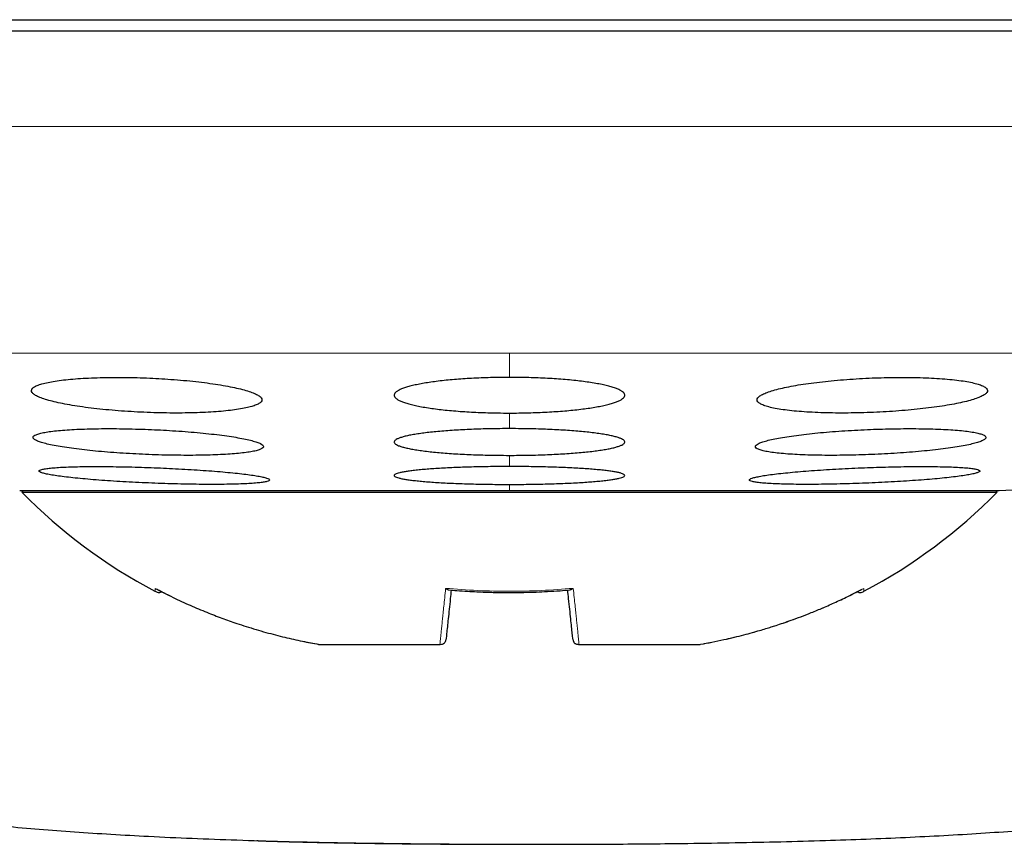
# Model space of a CAD drawing. Header units: millimetres. Extents: x 8 to 761, y 12 to 733.
# Tile 35 of 99: x 435.7 to 444.24, y 326.43 to 333.58. Entities that reach past the tile are written whole.
import ezdxf

# ---------------------------------------------------------------- set-up
doc = ezdxf.new("R2010")
doc.units = ezdxf.units.MM

msp = doc.modelspace()

# ---------------------------------------------------------------- linework, layer by layer
at = {"color": 7, "linetype": 'Continuous', "lineweight": 30}
for p, q in [((455.9487, 333.48), (423.9487, 333.48)), ((435.8672, 329.6643), (435.867, 329.6645)), ((435.6987, 329.4936), (439.9487, 329.4936)), ((435.7288, 329.4936), (435.7174, 329.48)), ((435.7174, 329.48), (444.18, 329.48)), ((439.9487, 329.4936), (444.1987, 329.4936)), ((444.18, 329.48), (444.1686, 329.4936)), ((438.164, 328.185), (438.2916, 328.1607)), ((438.2928, 328.16), (438.2917, 328.1613)), ((438.2925, 328.16), (438.2937, 328.16)), ((438.2937, 328.16), (439.3454, 328.16)), ((439.3454, 328.16), (439.3486, 328.16)), ((440.5488, 328.16), (440.552, 328.16)), ((440.552, 328.16), (441.6037, 328.16)), ((441.6037, 328.16), (441.6049, 328.16))]:
    msp.add_line(p, q, dxfattribs=at)
at = {"color": 252, "linetype": 'Continuous', "lineweight": 0}
for p, q in [((423.9487, 332.6539), (455.9487, 332.6539)), ((425.5877, 330.6868), (439.9487, 330.6868)), ((439.9487, 330.6868), (454.3097, 330.6868)), ((439.9487, 330.6868), (439.9487, 330.4765)), ((439.9487, 330.1671), (439.9487, 330.0319)), ((439.9487, 329.7999), (439.9487, 329.7032)), ((439.9487, 329.5478), (439.9487, 329.4936))]:
    msp.add_line(p, q, dxfattribs=at)
at = {"color": 7, "linetype": 'Continuous', "lineweight": 30}
for centre, radius, start, end in [((439.9487, 408.9439), 79.5639, 273.061979, 273.721163), ((439.0679, 332.7785), 4.7017, 224.55155, 242.16297), ((440.8295, 332.7785), 4.7017, 297.83717, 315.44845)]:
    msp.add_arc(centre, radius, start, end, dxfattribs=at)
for points, knots in [([(424.6836, 333.58), (424.7329, 333.58), (424.8315, 333.58), (424.9966, 333.58), (425.1741, 333.58), (425.3652, 333.58), (425.5696, 333.58), (425.7828, 333.58), (426.0037, 333.58), (426.2312, 333.58), (426.4697, 333.58), (426.7191, 333.58), (426.9845, 333.58), (427.2663, 333.58), (427.5649, 333.58), (427.8743, 333.58), (428.1947, 333.58), (428.526, 333.58), (428.8612, 333.58), (429.1991, 333.58), (429.5386, 333.58), (429.8863, 333.58), (430.2423, 333.58), (430.6137, 333.58), (431.0005, 333.58), (431.4027, 333.58), (431.8122, 333.58), (432.2291, 333.58), (432.6534, 333.58), (433.0761, 333.58), (433.4963, 333.58), (433.913, 333.58), (434.3344, 333.58), (434.7605, 333.58), (435.1998, 333.58), (435.652, 333.58), (436.1165, 333.58), (436.5841, 333.58), (437.0548, 333.58), (437.5285, 333.58), (437.9955, 333.58), (438.4549, 333.58), (438.906, 333.58), (439.3579, 333.58), (439.8105, 333.58), (440.1124, 333.58), (440.2635, 333.58)], [0, 0, 0, 0, 0.023363, 0.046689, 0.069999, 0.093313, 0.116654, 0.140027, 0.162034, 0.184017, 0.205994, 0.227982, 0.25, 0.273367, 0.296695, 0.320005, 0.343318, 0.366655, 0.390027, 0.412034, 0.434017, 0.455994, 0.477982, 0.5, 0.523367, 0.546695, 0.570005, 0.593318, 0.616655, 0.640027, 0.662034, 0.684017, 0.705994, 0.727982, 0.75, 0.773367, 0.796695, 0.820005, 0.843318, 0.866655, 0.890024, 0.912028, 0.93401, 0.955988, 0.977978, 1, 1, 1, 1]), ([(440.2635, 333.58), (440.4237, 333.58), (440.7438, 333.58), (441.2231, 333.58), (441.7008, 333.58), (442.1771, 333.58), (442.6518, 333.58), (443.1152, 333.58), (443.5668, 333.58), (444.0062, 333.58), (444.4422, 333.58), (444.8748, 333.58), (445.3125, 333.58), (445.7543, 333.58), (446.1992, 333.58), (446.6381, 333.58), (447.0711, 333.58), (447.498, 333.58), (447.9103, 333.58), (448.3077, 333.58), (448.6903, 333.58), (449.0657, 333.58), (449.434, 333.58), (449.8023, 333.58), (450.1696, 333.58), (450.5345, 333.58), (450.8896, 333.58), (451.2349, 333.58), (451.5703, 333.58), (451.8892, 333.58), (452.1918, 333.58), (452.4783, 333.58), (452.7547, 333.58), (453.021, 333.58), (453.2821, 333.58), (453.5371, 333.58), (453.7847, 333.58), (454.0196, 333.58), (454.2418, 333.58), (454.4513, 333.58), (454.6441, 333.58), (454.8208, 333.58), (454.9819, 333.58), (455.1308, 333.58), (455.2684, 333.58), (455.3498, 333.58), (455.3905, 333.58)], [0, 0, 0, 0, 0.023363, 0.046689, 0.069999, 0.093313, 0.116654, 0.140027, 0.162034, 0.184017, 0.205994, 0.227982, 0.25, 0.273367, 0.296695, 0.320005, 0.343318, 0.366655, 0.390027, 0.412034, 0.434017, 0.455994, 0.477982, 0.5, 0.523367, 0.546695, 0.570005, 0.593318, 0.616655, 0.640027, 0.662034, 0.684017, 0.705994, 0.727982, 0.75, 0.773367, 0.796695, 0.820005, 0.843318, 0.866655, 0.890024, 0.912028, 0.93401, 0.955988, 0.977978, 1, 1, 1, 1]), ([(436.8005, 330.4712), (436.7635, 330.4726), (436.6893, 330.4752), (436.5795, 330.4767), (436.4724, 330.4765), (436.3694, 330.4742), (436.2717, 330.4702), (436.1805, 330.4643), (436.0972, 330.4566), (436.0225, 330.4473), (435.9571, 330.4364), (435.9024, 330.4241), (435.8585, 330.4105), (435.8262, 330.3958), (435.8062, 330.38), (435.7986, 330.3636), (435.8034, 330.3465), (435.8213, 330.3291), (435.8516, 330.3115), (435.894, 330.2941), (435.9485, 330.277), (436.014, 330.2604), (436.0895, 330.2446), (436.1745, 330.2299), (436.2675, 330.2163), (436.3671, 330.2041), (436.4722, 330.1934), (436.5813, 330.1844), (436.6928, 330.1772), (436.8054, 330.1719), (436.9175, 330.1684), (437.028, 330.1669), (437.1352, 330.1673), (437.2381, 330.1696), (437.3355, 330.1738), (437.4261, 330.1798), (437.5089, 330.1875), (437.5832, 330.1969), (437.6476, 330.2079), (437.7018, 330.2202), (437.745, 330.2339), (437.7764, 330.2487), (437.7957, 330.2644), (437.8026, 330.2809), (437.7967, 330.298), (437.7781, 330.3154), (437.7471, 330.3329), (437.7036, 330.3504), (437.6485, 330.3675), (437.5825, 330.384), (437.5061, 330.3998), (437.4206, 330.4145), (437.3273, 330.4281), (437.2271, 330.4402), (437.1217, 330.4508), (437.0144, 330.4595), (436.9069, 330.4665), (436.836, 330.4697), (436.8005, 330.4712)], [0, 0, 0, 0, 0.017577, 0.035211, 0.052788, 0.070365, 0.087998, 0.105575, 0.123173, 0.140828, 0.158427, 0.176171, 0.19397, 0.211715, 0.229663, 0.247667, 0.265616, 0.283741, 0.301922, 0.320047, 0.338241, 0.356494, 0.374688, 0.392813, 0.410997, 0.42912, 0.447066, 0.46507, 0.483015, 0.500754, 0.51855, 0.536289, 0.553885, 0.571538, 0.589134, 0.606712, 0.624345, 0.641924, 0.659613, 0.677357, 0.695047, 0.712929, 0.730867, 0.74875, 0.766826, 0.784959, 0.803035, 0.821222, 0.839467, 0.857654, 0.875816, 0.894036, 0.912198, 0.930208, 0.948277, 0.966287, 0.983144, 1, 1, 1, 1]), ([(439.9487, 330.4765), (439.9213, 330.4764), (439.8664, 330.4762), (439.7839, 330.4746), (439.7015, 330.4719), (439.6212, 330.4682), (439.5437, 330.4634), (439.4693, 330.4578), (439.3974, 330.4511), (439.3295, 330.4435), (439.2663, 330.4351), (439.2079, 330.4259), (439.154, 330.4159), (439.1058, 330.4053), (439.0636, 330.3941), (439.0276, 330.3824), (438.9977, 330.3701), (438.9747, 330.3575), (438.9587, 330.3447), (438.9496, 330.3317), (438.9477, 330.3185), (438.9531, 330.3053), (438.9657, 330.2923), (438.9853, 330.2795), (439.0122, 330.2669), (439.0459, 330.2547), (439.086, 330.2431), (439.1322, 330.2321), (439.185, 330.2216), (439.2432, 330.2118), (439.306, 330.203), (439.373, 330.195), (439.4451, 330.1879), (439.5205, 330.1818), (439.5982, 330.1767), (439.6779, 330.1727), (439.7606, 330.1697), (439.8512, 330.1676), (439.9143, 330.1673), (439.9487, 330.1671)], [0, 0, 0, 0, 0.0259835, 0.0521485, 0.078885, 0.1058186, 0.131802, 0.1579648, 0.184691, 0.2116108, 0.2377353, 0.2640384, 0.2909013, 0.3179561, 0.3443735, 0.3709715, 0.398136, 0.4254952, 0.4521881, 0.4790645, 0.5065192, 0.5341735, 0.5610034, 0.5880198, 0.6156261, 0.643437, 0.6702013, 0.6971536, 0.7247022, 0.7524583, 0.7789819, 0.8056928, 0.832998, 0.86051, 0.8867275, 0.9131297, 0.9401165, 0.9673063, 1, 1, 1, 1]), ([(439.9487, 330.1671), (439.9761, 330.1672), (440.031, 330.1674), (440.1135, 330.169), (440.1959, 330.1717), (440.2762, 330.1754), (440.354, 330.1802), (440.4284, 330.1858), (440.5003, 330.1925), (440.568, 330.2001), (440.6314, 330.2085), (440.6898, 330.2176), (440.7436, 330.2276), (440.7917, 330.2381), (440.834, 330.2494), (440.8699, 330.261), (440.8998, 330.2733), (440.9227, 330.2858), (440.9388, 330.2987), (440.9478, 330.3116), (440.9497, 330.3249), (440.9443, 330.338), (440.9317, 330.351), (440.9121, 330.3638), (440.8852, 330.3765), (440.8515, 330.3887), (440.8114, 330.4003), (440.7652, 330.4114), (440.7124, 330.4219), (440.6542, 330.4317), (440.5912, 330.4405), (440.5241, 330.4485), (440.452, 330.4557), (440.3768, 330.4618), (440.2988, 330.4669), (440.2191, 330.4709), (440.1365, 330.4739), (440.0462, 330.4761), (439.9831, 330.4764), (439.9487, 330.4765)], [0, 0, 0, 0, 0.025985, 0.052152, 0.07889, 0.105825, 0.13181, 0.158256, 0.184702, 0.211623, 0.237748, 0.264331, 0.290914, 0.31797, 0.344385, 0.371265, 0.398144, 0.425501, 0.452192, 0.479066, 0.506519, 0.534171, 0.561, 0.588016, 0.615622, 0.643432, 0.670198, 0.697152, 0.724702, 0.75246, 0.778986, 0.805997, 0.833007, 0.860521, 0.88674, 0.913435, 0.94013, 0.96732, 1, 1, 1, 1]), ([(443.0969, 330.4712), (443.0596, 330.4696), (442.9849, 330.4662), (442.8744, 330.4588), (442.7667, 330.4499), (442.6634, 330.4394), (442.5656, 330.4274), (442.4742, 330.4141), (442.3906, 330.3996), (442.3156, 330.3842), (442.2501, 330.3679), (442.1954, 330.3509), (442.1518, 330.3336), (442.1201, 330.316), (442.1012, 330.2986), (442.0949, 330.2813), (442.1014, 330.2646), (442.1211, 330.2486), (442.1533, 330.2335), (442.1976, 330.2196), (442.2537, 330.2071), (442.3205, 330.196), (442.397, 330.1866), (442.4824, 330.1789), (442.5752, 330.1731), (442.6743, 330.1691), (442.7786, 330.1671), (442.8864, 330.167), (442.9967, 330.1688), (443.108, 330.1725), (443.219, 330.1781), (443.3285, 330.1854), (443.435, 330.1944), (443.5375, 330.2049), (443.6347, 330.2169), (443.7254, 330.2303), (443.8084, 330.2448), (443.8829, 330.2603), (443.9475, 330.2766), (444.0016, 330.2935), (444.0446, 330.3109), (444.0752, 330.3284), (444.0935, 330.3459), (444.0991, 330.3631), (444.0914, 330.3798), (444.071, 330.3958), (444.0381, 330.4109), (443.9928, 330.4247), (443.9361, 330.4372), (443.8688, 330.4482), (443.7915, 330.4575), (443.7056, 330.4651), (443.6124, 330.4709), (443.5128, 330.4747), (443.4083, 330.4766), (443.3032, 330.4766), (443.1989, 330.4749), (443.1309, 330.4725), (443.0969, 330.4712)], [0, 0, 0, 0, 0.017727, 0.035512, 0.05324, 0.070961, 0.088737, 0.106459, 0.124319, 0.142235, 0.160097, 0.178156, 0.196273, 0.214333, 0.232514, 0.250754, 0.268935, 0.287106, 0.305335, 0.323505, 0.341535, 0.359623, 0.377651, 0.395474, 0.413355, 0.431177, 0.44882, 0.46652, 0.484163, 0.501732, 0.519356, 0.536926, 0.554554, 0.572238, 0.589868, 0.607664, 0.625515, 0.643312, 0.661312, 0.67937, 0.697371, 0.715526, 0.733739, 0.751894, 0.770084, 0.788332, 0.806521, 0.824607, 0.842752, 0.860837, 0.878727, 0.896675, 0.914564, 0.932255, 0.950002, 0.967693, 0.983846, 1, 1, 1, 1]), ([(436.8145, 330.0249), (436.7773, 330.0262), (436.7028, 330.0289), (436.5925, 330.0312), (436.4848, 330.0321), (436.3814, 330.0315), (436.2833, 330.0295), (436.1918, 330.0261), (436.1083, 330.0213), (436.0335, 330.0152), (435.9683, 330.0079), (435.9139, 329.9994), (435.8705, 329.9899), (435.8387, 329.9794), (435.8195, 329.9681), (435.8125, 329.9562), (435.8181, 329.9437), (435.8365, 329.9308), (435.8673, 329.9178), (435.91, 329.9047), (435.9646, 329.8917), (436.0301, 329.879), (436.1054, 329.8668), (436.1901, 329.8552), (436.2827, 329.8444), (436.382, 329.8345), (436.4868, 329.8257), (436.5957, 329.818), (436.7072, 329.8116), (436.8198, 329.8065), (436.9322, 329.8028), (437.043, 329.8005), (437.1507, 329.7997), (437.254, 329.8004), (437.3519, 329.8024), (437.4427, 329.8059), (437.5258, 329.8108), (437.6001, 329.8169), (437.6644, 329.8243), (437.7183, 329.8329), (437.761, 329.8424), (437.7918, 329.853), (437.8104, 329.8643), (437.8167, 329.8763), (437.81, 329.8888), (437.7909, 329.9016), (437.7595, 329.9147), (437.7157, 329.9278), (437.6605, 329.9408), (437.5945, 329.9535), (437.5183, 329.9656), (437.4332, 329.9772), (437.3402, 329.988), (437.2404, 329.9978), (437.1353, 330.0066), (437.0282, 330.0141), (436.9209, 330.0203), (436.85, 330.0233), (436.8145, 330.0249)], [0, 0, 0, 0, 0.017711, 0.035478, 0.053189, 0.0709, 0.088668, 0.10638, 0.124089, 0.141855, 0.159564, 0.177341, 0.195174, 0.212952, 0.230841, 0.248786, 0.266676, 0.284673, 0.302727, 0.320724, 0.338778, 0.35689, 0.374944, 0.392978, 0.41107, 0.429103, 0.447049, 0.465052, 0.482997, 0.500824, 0.518709, 0.536537, 0.554271, 0.572061, 0.589795, 0.607498, 0.625258, 0.642962, 0.660711, 0.678517, 0.696267, 0.714119, 0.732027, 0.749879, 0.767845, 0.785868, 0.803834, 0.821878, 0.839979, 0.858023, 0.876072, 0.894179, 0.912227, 0.930206, 0.948243, 0.966222, 0.983111, 1, 1, 1, 1]), ([(439.9487, 330.0319), (439.9212, 330.0318), (439.8661, 330.0316), (439.7832, 330.0304), (439.7006, 330.0284), (439.6199, 330.0255), (439.5422, 330.022), (439.4674, 330.0177), (439.3952, 330.0126), (439.3271, 330.0069), (439.2638, 330.0005), (439.2054, 329.9936), (439.1515, 329.9861), (439.1034, 329.978), (439.0615, 329.9696), (439.0258, 329.9608), (438.9962, 329.9516), (438.9736, 329.9421), (438.958, 329.9325), (438.9493, 329.9228), (438.9478, 329.9129), (438.9535, 329.9031), (438.9664, 329.8934), (438.9862, 329.8839), (439.0131, 329.8745), (439.0469, 329.8654), (439.087, 329.8567), (439.133, 329.8485), (439.1855, 329.8407), (439.2435, 329.8335), (439.306, 329.8269), (439.3728, 329.8209), (439.4446, 329.8156), (439.5198, 329.811), (439.5974, 329.8072), (439.6771, 329.8042), (439.7597, 329.8019), (439.8506, 329.8003), (439.914, 329.8001), (439.9487, 329.7999)], [0, 0, 0, 0, 0.0261517, 0.0524855, 0.0793935, 0.1064996, 0.1326512, 0.1589838, 0.1858859, 0.2129841, 0.2392165, 0.2656293, 0.2926095, 0.319785, 0.3461836, 0.3727639, 0.3999155, 0.4272639, 0.4538177, 0.4805549, 0.50787, 0.5353847, 0.5620144, 0.588829, 0.6162283, 0.6438299, 0.6704216, 0.6971991, 0.7245647, 0.7521343, 0.7785906, 0.8052323, 0.8324609, 0.8598931, 0.8861772, 0.9126452, 0.9396948, 0.9669458, 1, 1, 1, 1]), ([(439.9487, 329.7999), (439.9762, 329.8), (440.0313, 329.8002), (440.1142, 329.8014), (440.1968, 329.8034), (440.2775, 329.8062), (440.3555, 329.8098), (440.4302, 329.8141), (440.5024, 329.8192), (440.5703, 329.8249), (440.6338, 329.8312), (440.6923, 329.8381), (440.7461, 329.8456), (440.794, 329.8536), (440.8361, 329.8621), (440.8718, 329.8709), (440.9013, 329.8801), (440.9238, 329.8895), (440.9394, 329.8991), (440.9481, 329.9088), (440.9496, 329.9187), (440.9439, 329.9285), (440.931, 329.9382), (440.9113, 329.9478), (440.8843, 329.9572), (440.8505, 329.9663), (440.8104, 329.9749), (440.7644, 329.9832), (440.7119, 329.991), (440.6539, 329.9983), (440.5912, 330.0049), (440.5243, 330.0109), (440.4525, 330.0162), (440.3776, 330.0208), (440.2997, 330.0246), (440.22, 330.0276), (440.1374, 330.0299), (440.0468, 330.0315), (439.9834, 330.0317), (439.9487, 330.0319)], [0, 0, 0, 0, 0.026152, 0.052487, 0.079396, 0.106502, 0.132655, 0.159273, 0.185891, 0.21299, 0.239222, 0.265918, 0.292615, 0.319791, 0.346189, 0.373054, 0.399919, 0.427266, 0.453819, 0.480556, 0.50787, 0.535383, 0.562013, 0.588827, 0.616226, 0.643828, 0.67042, 0.697199, 0.724565, 0.752135, 0.778593, 0.805529, 0.832465, 0.859898, 0.886182, 0.912941, 0.9397, 0.966952, 1, 1, 1, 1]), ([(443.0829, 330.0249), (443.0455, 330.0232), (442.9705, 330.02), (442.8597, 330.0134), (442.7517, 330.0058), (442.648, 329.997), (442.5499, 329.9872), (442.4582, 329.9764), (442.3745, 329.9649), (442.2995, 329.9528), (442.2342, 329.9402), (442.1798, 329.9273), (442.1367, 329.9142), (442.1054, 329.9011), (442.0868, 329.8882), (442.0809, 329.8756), (442.0876, 329.8636), (442.1074, 329.8522), (442.1395, 329.8416), (442.1836, 329.832), (442.2394, 329.8235), (442.3057, 329.8161), (442.3817, 329.8101), (442.4667, 329.8054), (442.5592, 329.802), (442.6582, 329.8001), (442.7624, 329.7997), (442.8704, 329.8008), (442.9809, 329.8032), (443.0927, 329.8071), (443.2043, 329.8123), (443.3144, 329.8188), (443.4215, 329.8265), (443.5246, 329.8354), (443.6223, 329.8452), (443.7132, 329.856), (443.7964, 329.8675), (443.8709, 329.8796), (443.9353, 329.8922), (443.9891, 329.9052), (444.0316, 329.9183), (444.0619, 329.9313), (444.0797, 329.9443), (444.085, 329.9568), (444.0772, 329.9688), (444.0567, 329.9802), (444.0239, 329.9907), (443.9788, 330.0003), (443.9225, 330.0088), (443.8556, 330.0161), (443.7787, 330.022), (443.6933, 330.0267), (443.6004, 330.0299), (443.501, 330.0317), (443.3966, 330.032), (443.2911, 330.0309), (443.1861, 330.0286), (443.1173, 330.0261), (443.0829, 330.0249)], [0, 0, 0, 0, 0.01782, 0.035697, 0.053518, 0.071334, 0.089206, 0.107023, 0.124922, 0.142878, 0.160778, 0.178783, 0.196845, 0.21485, 0.232906, 0.251019, 0.269075, 0.287103, 0.305189, 0.323217, 0.341152, 0.359145, 0.37708, 0.394897, 0.412772, 0.43059, 0.448317, 0.466102, 0.48383, 0.501535, 0.519295, 0.537, 0.554757, 0.572571, 0.590328, 0.60819, 0.626109, 0.643972, 0.661947, 0.679979, 0.697955, 0.716002, 0.734107, 0.752155, 0.7702, 0.788304, 0.806349, 0.824319, 0.842346, 0.860316, 0.87817, 0.896081, 0.913935, 0.931685, 0.949491, 0.967241, 0.98362, 1, 1, 1, 1]), ([(441.4382, 326.4325), (441.4576, 326.4327), (441.6136, 326.4343), (441.9021, 326.4392), (442.2998, 326.4475), (442.6788, 326.4581), (443.0393, 326.4706), (443.3821, 326.485), (443.7145, 326.5017), (444.0367, 326.5208), (444.3601, 326.5432), (444.6841, 326.5694), (445.0077, 326.6), (445.3188, 326.6341), (445.6176, 326.6718), (445.9039, 326.7134), (446.1781, 326.7589), (446.44, 326.8084), (446.6828, 326.8607), (446.9071, 326.9154), (447.1139, 326.9718), (447.3109, 327.0322), (447.4981, 327.0964), (447.6756, 327.1648), (447.8434, 327.2373), (448.0015, 327.3145), (448.1497, 327.3967), (448.2879, 327.4843), (448.4161, 327.5777), (448.5339, 327.6773), (448.6413, 327.7828), (448.7383, 327.8936), (448.8248, 328.0094), (448.8966, 328.1231), (448.9555, 328.2332), (449.0031, 328.3388), (449.0433, 328.4465), (449.0759, 328.556), (449.1009, 328.6672), (449.1183, 328.7796), (449.128, 328.893), (449.13, 329.0072), (449.1242, 329.1218), (449.1105, 329.2365), (449.089, 329.3511), (449.0575, 329.473), (449.0143, 329.6018), (448.9561, 329.7359), (448.9095, 329.8301), (448.8797, 329.8777), (448.8763, 329.8831)], [0, 0, 0, 0, 0.005988, 0.048056, 0.088909, 0.128557, 0.164843, 0.200073, 0.234255, 0.267398, 0.29951, 0.334146, 0.367525, 0.399664, 0.43058, 0.460292, 0.488821, 0.516191, 0.542427, 0.565319, 0.587323, 0.608467, 0.628779, 0.648296, 0.667054, 0.685095, 0.702471, 0.719243, 0.73549, 0.751297, 0.766728, 0.781828, 0.796643, 0.811215, 0.823206, 0.835083, 0.846872, 0.858595, 0.870278, 0.881945, 0.89362, 0.905328, 0.917094, 0.928942, 0.940898, 0.952987, 0.967707, 0.982704, 0.998025, 1, 1, 1, 1]), ([(431.4879, 329.8329), (431.4703, 329.8004), (431.4297, 329.7249), (431.3781, 329.6016), (431.3344, 329.473), (431.303, 329.3511), (431.2815, 329.2365), (431.2678, 329.1218), (431.262, 329.0072), (431.264, 328.893), (431.2737, 328.7796), (431.2911, 328.6672), (431.3161, 328.556), (431.3487, 328.4465), (431.3889, 328.3388), (431.4365, 328.2332), (431.4953, 328.1231), (431.5672, 328.0094), (431.6537, 327.8936), (431.7507, 327.7828), (431.8581, 327.6773), (431.9759, 327.5777), (432.1041, 327.4843), (432.2423, 327.3967), (432.3905, 327.3145), (432.5486, 327.2373), (432.7164, 327.1648), (432.8939, 327.0964), (433.0811, 327.0322), (433.2781, 326.9718), (433.4849, 326.9154), (433.705, 326.8618), (433.9389, 326.8112), (434.187, 326.7638), (434.4461, 326.72), (434.7162, 326.6799), (434.9974, 326.6432), (435.284, 326.6106), (435.5755, 326.5815), (435.8716, 326.5558), (436.1778, 326.5327), (436.4942, 326.5122), (436.8341, 326.4934), (437.1984, 326.4766), (437.588, 326.462), (437.9905, 326.4501), (438.4061, 326.4408), (438.7226, 326.4351), (438.9005, 326.4332), (438.9355, 326.4328)], [0, 0, 0, 0, 0.011491, 0.026605, 0.041441, 0.053625, 0.065675, 0.077615, 0.089473, 0.101273, 0.113039, 0.124798, 0.136572, 0.148388, 0.160268, 0.172239, 0.184323, 0.19901, 0.213941, 0.229159, 0.244711, 0.260642, 0.277016, 0.29392, 0.311431, 0.329613, 0.348518, 0.368188, 0.38866, 0.409969, 0.432146, 0.455217, 0.480318, 0.50645, 0.533634, 0.561892, 0.591243, 0.621702, 0.65145, 0.682209, 0.713991, 0.746806, 0.780662, 0.819691, 0.860041, 0.901723, 0.944748, 0.989126, 1, 1, 1, 1]), ([(436.8668, 329.6927), (436.8295, 329.6941), (436.7547, 329.6969), (436.644, 329.6998), (436.5359, 329.702), (436.4322, 329.7031), (436.3338, 329.7033), (436.2421, 329.7025), (436.1584, 329.7007), (436.0836, 329.6979), (436.0185, 329.6943), (435.9643, 329.6898), (435.9213, 329.6845), (435.8899, 329.6784), (435.8712, 329.6717), (435.8648, 329.6644), (435.8709, 329.6566), (435.8899, 329.6484), (435.921, 329.6399), (435.9641, 329.6312), (436.0188, 329.6224), (436.0842, 329.6137), (436.1595, 329.6051), (436.244, 329.5968), (436.3364, 329.5888), (436.4354, 329.5813), (436.54, 329.5744), (436.6487, 329.5681), (436.7601, 329.5625), (436.8728, 329.5578), (436.9853, 329.5539), (437.0963, 329.5509), (437.2042, 329.5489), (437.3079, 329.5478), (437.406, 329.5477), (437.4971, 329.5485), (437.5803, 329.5504), (437.6546, 329.5532), (437.7188, 329.5569), (437.7725, 329.5614), (437.8149, 329.5668), (437.8451, 329.5729), (437.8632, 329.5796), (437.8689, 329.5869), (437.8617, 329.5948), (437.8421, 329.603), (437.8103, 329.6115), (437.7663, 329.6202), (437.7109, 329.629), (437.645, 329.6377), (437.5689, 329.6463), (437.4839, 329.6546), (437.3912, 329.6625), (437.2916, 329.67), (437.1868, 329.6769), (437.08, 329.683), (436.9729, 329.6884), (436.9022, 329.6913), (436.8668, 329.6927)], [0, 0, 0, 0, 0.017812, 0.035681, 0.053494, 0.071307, 0.089177, 0.10699, 0.124789, 0.142645, 0.160445, 0.178258, 0.196129, 0.213942, 0.231799, 0.249712, 0.267569, 0.285478, 0.303444, 0.321353, 0.339302, 0.357308, 0.375256, 0.393214, 0.411229, 0.429187, 0.447119, 0.465108, 0.48304, 0.500923, 0.518864, 0.536746, 0.554579, 0.572468, 0.590301, 0.608103, 0.625962, 0.643765, 0.66157, 0.679433, 0.697239, 0.715079, 0.732977, 0.750818, 0.768711, 0.786661, 0.804554, 0.822493, 0.840489, 0.858427, 0.876386, 0.894402, 0.912361, 0.930304, 0.948305, 0.966249, 0.983124, 1, 1, 1, 1]), ([(439.9487, 329.7032), (439.9211, 329.7031), (439.8659, 329.703), (439.7828, 329.7022), (439.6999, 329.7008), (439.619, 329.6989), (439.541, 329.6965), (439.4661, 329.6936), (439.3937, 329.6902), (439.3254, 329.6863), (439.2621, 329.6821), (439.2036, 329.6774), (439.1497, 329.6723), (439.1017, 329.6669), (439.0599, 329.6612), (439.0245, 329.6553), (438.9951, 329.6491), (438.9728, 329.6428), (438.9575, 329.6364), (438.9491, 329.6299), (438.9479, 329.6233), (438.9539, 329.6167), (438.9669, 329.6102), (438.9868, 329.6038), (439.0138, 329.5976), (439.0477, 329.5915), (439.0876, 329.5857), (439.1336, 329.5803), (439.1859, 329.575), (439.2437, 329.5702), (439.306, 329.5658), (439.3727, 329.5618), (439.4443, 329.5582), (439.5193, 329.5552), (439.5968, 329.5526), (439.6765, 329.5506), (439.7592, 329.5491), (439.8502, 329.548), (439.9138, 329.5478), (439.9487, 329.5478)], [0, 0, 0, 0, 0.026272, 0.052727, 0.079757, 0.106987, 0.133259, 0.159713, 0.186741, 0.213967, 0.240276, 0.266767, 0.29383, 0.321091, 0.347475, 0.374042, 0.401183, 0.428522, 0.454976, 0.481613, 0.508828, 0.536242, 0.56273, 0.589401, 0.616653, 0.644106, 0.670576, 0.697231, 0.724467, 0.751906, 0.778315, 0.804908, 0.832083, 0.85946, 0.885792, 0.912307, 0.939402, 0.966697, 1, 1, 1, 1]), ([(439.9487, 329.5478), (439.9763, 329.5478), (440.0316, 329.5479), (440.1146, 329.5487), (440.1975, 329.5501), (440.2784, 329.552), (440.3567, 329.5544), (440.4316, 329.5573), (440.504, 329.5607), (440.572, 329.5646), (440.6356, 329.5688), (440.694, 329.5735), (440.7479, 329.5786), (440.7957, 329.584), (440.8376, 329.5896), (440.8731, 329.5955), (440.9023, 329.6017), (440.9246, 329.6081), (440.9399, 329.6145), (440.9483, 329.621), (440.9495, 329.6276), (440.9435, 329.6342), (440.9305, 329.6406), (440.9106, 329.647), (440.8836, 329.6533), (440.8497, 329.6593), (440.8098, 329.6651), (440.7638, 329.6706), (440.7115, 329.6758), (440.6537, 329.6807), (440.5911, 329.6851), (440.5245, 329.6891), (440.4528, 329.6927), (440.3781, 329.6957), (440.3003, 329.6983), (440.2206, 329.7003), (440.1379, 329.7019), (440.0472, 329.7029), (439.9836, 329.7031), (439.9487, 329.7032)], [0, 0, 0, 0, 0.026272, 0.052727, 0.079758, 0.106988, 0.13326, 0.160001, 0.186743, 0.213969, 0.240278, 0.267055, 0.293832, 0.321093, 0.347477, 0.37433, 0.401184, 0.428523, 0.454976, 0.481613, 0.508828, 0.536242, 0.562729, 0.589401, 0.616653, 0.644106, 0.670576, 0.697231, 0.724468, 0.751906, 0.778316, 0.8052, 0.832085, 0.859461, 0.885793, 0.912598, 0.939403, 0.966698, 1, 1, 1, 1]), ([(443.0306, 329.6927), (442.9931, 329.6912), (442.9181, 329.6881), (442.807, 329.6825), (442.6988, 329.6762), (442.5949, 329.6692), (442.4965, 329.6617), (442.4046, 329.6538), (442.3209, 329.6454), (442.2459, 329.6369), (442.1807, 329.6281), (442.1265, 329.6194), (442.0837, 329.6107), (442.0527, 329.6022), (442.0344, 329.594), (442.0286, 329.5861), (442.0354, 329.5788), (442.0552, 329.5721), (442.0872, 329.5661), (442.131, 329.5608), (442.1864, 329.5563), (442.2524, 329.5527), (442.3281, 329.5501), (442.4128, 329.5484), (442.5051, 329.5476), (442.6039, 329.5479), (442.7081, 329.5491), (442.8163, 329.5513), (442.9271, 329.5544), (443.0393, 329.5584), (443.1513, 329.5632), (443.2618, 329.5688), (443.3695, 329.5751), (443.4729, 329.5821), (443.571, 329.5896), (443.6621, 329.5976), (443.7454, 329.6059), (443.8198, 329.6145), (443.8841, 329.6233), (443.9377, 329.632), (443.98, 329.6407), (444.0099, 329.6492), (444.0276, 329.6574), (444.0327, 329.6652), (444.0248, 329.6725), (444.0043, 329.6792), (443.9717, 329.6852), (443.9269, 329.6904), (443.8708, 329.6948), (443.8043, 329.6984), (443.7278, 329.701), (443.6427, 329.7026), (443.55, 329.7033), (443.4507, 329.703), (443.3463, 329.7017), (443.2404, 329.6995), (443.1347, 329.6966), (443.0653, 329.694), (443.0306, 329.6927)], [0, 0, 0, 0, 0.017879, 0.035815, 0.053693, 0.07157, 0.089504, 0.107381, 0.125296, 0.143267, 0.161182, 0.179134, 0.197143, 0.215094, 0.233051, 0.251064, 0.269021, 0.286948, 0.304933, 0.322859, 0.340736, 0.35867, 0.376547, 0.394375, 0.412259, 0.430086, 0.447887, 0.465745, 0.483546, 0.501354, 0.519219, 0.537028, 0.554874, 0.572778, 0.590625, 0.608524, 0.626479, 0.644378, 0.662321, 0.680321, 0.698264, 0.716223, 0.734239, 0.752198, 0.770137, 0.788134, 0.806074, 0.823967, 0.841919, 0.859812, 0.877653, 0.895552, 0.913393, 0.931199, 0.949061, 0.966867, 0.983433, 1, 1, 1, 1]), ([(436.8724, 328.6209), (436.8811, 328.6167), (436.8933, 328.6109), (436.9103, 328.6094), (436.9213, 328.6115), (436.9268, 328.6158), (436.9296, 328.6179)], [0, 0, 0, 0, 0.467267, 0.658672, 0.831938, 1, 1, 1, 1]), ([(436.8749, 328.646), (436.9262, 328.6196), (437.0262, 328.568), (437.1759, 328.4992), (437.2963, 328.4483), (437.3881, 328.4121), (437.4527, 328.3877), (437.5173, 328.3643), (437.5872, 328.3401), (437.6934, 328.3054), (437.8319, 328.2641), (437.995, 328.2218), (438.1477, 328.1873), (438.2464, 328.1688), (438.2938, 328.16)], [0, 0, 0, 0, 0.114929, 0.224339, 0.328229, 0.375292, 0.421128, 0.465737, 0.512226, 0.568444, 0.688201, 0.800045, 0.903974, 1, 1, 1, 1]), ([(436.8905, 328.638), (436.9163, 328.6245), (436.9583, 328.6025), (437.001, 328.5819), (437.0174, 328.5739)], [0, 0, 0, 0, 0.61456, 1, 1, 1, 1]), ([(439.3949, 328.646), (439.4017, 328.6409), (439.4111, 328.6338), (439.4208, 328.6336), (439.4235, 328.6335)], [0, 0, 0, 0, 0.7256842, 1, 1, 1, 1]), ([(439.4432, 328.6308), (439.4406, 328.6056), (439.4343, 328.5454), (439.4255, 328.4625), (439.4169, 328.3806), (439.4096, 328.3105), (439.4033, 328.2505), (439.4001, 328.22), (439.3985, 328.2048)], [0, 0, 0, 0, 0.125099, 0.2991556, 0.4732349, 0.6477781, 0.8232228, 1, 1, 1, 1]), ([(439.4234, 328.6325), (439.4459, 328.6306), (439.4993, 328.626), (439.58, 328.6207), (439.6621, 328.6163), (439.7294, 328.6136), (439.7832, 328.612), (439.8249, 328.611), (439.8618, 328.6104), (439.9027, 328.61), (439.9536, 328.6097), (440.0189, 328.6101), (440.0955, 328.6114), (440.1833, 328.614), (440.2823, 328.6186), (440.3804, 328.6246), (440.4455, 328.6301), (440.474, 328.6326)], [0, 0, 0, 0, 0.064387, 0.152736, 0.230853, 0.298689, 0.344756, 0.384449, 0.417762, 0.449864, 0.501087, 0.563132, 0.635934, 0.719456, 0.813666, 0.918542, 1, 1, 1, 1]), ([(440.4989, 328.2048), (440.4973, 328.22), (440.4941, 328.2505), (440.4878, 328.3105), (440.4805, 328.3806), (440.4719, 328.4625), (440.4631, 328.5454), (440.4568, 328.6057), (440.4542, 328.6309)], [0, 0, 0, 0, 0.176752, 0.352173, 0.526691, 0.700746, 0.874778, 1, 1, 1, 1]), ([(440.5025, 328.646), (440.4957, 328.6409), (440.4864, 328.6338), (440.4766, 328.6336), (440.4739, 328.6335)], [0, 0, 0, 0, 0.724465, 1, 1, 1, 1]), ([(441.6058, 328.1607), (441.6392, 328.1668), (441.7067, 328.1791), (441.8047, 328.1999), (441.897, 328.2212), (441.9799, 328.2419), (442.053, 328.2616), (442.1166, 328.2796), (442.1708, 328.2957), (442.2186, 328.3105), (442.2684, 328.3264), (442.3268, 328.3458), (442.3979, 328.3706), (442.4795, 328.4005), (442.5713, 328.4363), (442.6731, 328.4784), (442.7843, 328.5279), (442.884, 328.5747), (442.9457, 328.6067), (442.968, 328.6182)], [0, 0, 0, 0, 0.070541, 0.142617, 0.208271, 0.267484, 0.320235, 0.365735, 0.404961, 0.437892, 0.469755, 0.513695, 0.565887, 0.626178, 0.694523, 0.770894, 0.855277, 0.947683, 1, 1, 1, 1]), ([(441.6059, 328.1607), (441.6393, 328.1668), (441.7067, 328.1791), (441.8047, 328.1999), (441.897, 328.2212), (441.9798, 328.242), (442.053, 328.2616), (442.1166, 328.2796), (442.1708, 328.2958), (442.2186, 328.3105), (442.2684, 328.3264), (442.3268, 328.3459), (442.3978, 328.3706), (442.4794, 328.4006), (442.5713, 328.4363), (442.6731, 328.4785), (442.7843, 328.5278), (442.8968, 328.581), (442.9713, 328.6197), (443.0064, 328.6379)], [0, 0, 0, 0, 0.068479, 0.13846, 0.202203, 0.259691, 0.310906, 0.355081, 0.393166, 0.42514, 0.456082, 0.498754, 0.549442, 0.607993, 0.674364, 0.748526, 0.830466, 0.920195, 1, 1, 1, 1]), ([(442.968, 328.6182), (442.9692, 328.617), (442.9729, 328.6132), (442.982, 328.6099), (442.9945, 328.6095), (443.0094, 328.6133), (443.0194, 328.6181), (443.025, 328.6209)], [0, 0, 0, 0, 0.084647, 0.257465, 0.45388, 0.695804, 1, 1, 1, 1]), ([(439.3487, 328.16), (439.3554, 328.1604), (439.365, 328.161), (439.3766, 328.1658), (439.3837, 328.1708), (439.3894, 328.1772), (439.3957, 328.1883), (439.3973, 328.198), (439.3985, 328.2048)], [0, 0, 0, 0, 0.265216, 0.381301, 0.492334, 0.604217, 0.722945, 1, 1, 1, 1]), ([(440.4989, 328.2048), (440.5001, 328.198), (440.5017, 328.1883), (440.508, 328.1772), (440.5137, 328.1708), (440.5208, 328.1658), (440.5324, 328.161), (440.542, 328.1604), (440.5487, 328.16)], [0, 0, 0, 0, 0.277055, 0.395783, 0.507666, 0.618699, 0.734784, 1, 1, 1, 1]), ([(437.7559, 326.4572), (437.7587, 326.4571), (437.7643, 326.4569), (437.7734, 326.4565), (437.7828, 326.456), (437.7927, 326.4556), (437.8031, 326.4551), (437.8141, 326.4547), (437.8256, 326.4542), (437.8377, 326.4538), (437.8505, 326.4534), (437.8626, 326.453), (437.8736, 326.4527), (437.8827, 326.4524), (437.892, 326.4521), (437.9017, 326.4519), (437.9118, 326.4516), (437.9276, 326.4511), (437.9518, 326.4504), (437.9862, 326.4495), (438.0287, 326.4483), (438.0795, 326.447), (438.142, 326.4454), (438.217, 326.4437), (438.3054, 326.4417), (438.4045, 326.4397), (438.5144, 326.4376), (438.6349, 326.4356), (438.7662, 326.4336), (438.9082, 326.4318), (439.0608, 326.4301), (439.2241, 326.4287), (439.398, 326.4274), (439.5824, 326.4265), (439.7551, 326.4259), (439.8662, 326.4257), (439.9124, 326.4256)], [0, 0, 0, 0, 0.043096, 0.083502, 0.121109, 0.15582, 0.187554, 0.216241, 0.241827, 0.264271, 0.283551, 0.299667, 0.30815, 0.315436, 0.321567, 0.32662, 0.330737, 0.334199, 0.34208, 0.352403, 0.365404, 0.381203, 0.399864, 0.424745, 0.453452, 0.486006, 0.52242, 0.562699, 0.606844, 0.65485, 0.706707, 0.762402, 0.821915, 0.885226, 0.952305, 1, 1, 1, 1]), ([(438.9355, 326.4326), (439.0171, 326.4317), (439.1805, 326.4298), (439.4266, 326.4278), (439.6749, 326.4263), (439.9253, 326.4254), (440.1989, 326.4251), (440.4955, 326.4255), (440.8148, 326.4268), (441.1354, 326.429), (441.3493, 326.4314), (441.4565, 326.4326)], [0, 0, 0, 0, 0.097914, 0.195923, 0.294253, 0.393185, 0.492834, 0.61841, 0.744983, 0.872295, 1, 1, 1, 1])]:
    msp.add_open_spline(points, degree=3, knots=knots, dxfattribs=at)
at = {"color": 252, "linetype": 'Continuous', "lineweight": 0}
for points, knots in [([(436.8724, 328.6209), (436.8724, 328.6209), (436.8722, 328.6188), (436.873, 328.6253), (436.8743, 328.6391), (436.8749, 328.646)], [0, 0, 0, 0, 0.001958, 0.500396, 1, 1, 1, 1]), ([(439.3454, 328.16), (439.3462, 328.1684), (439.3478, 328.1858), (439.3509, 328.2181), (439.3541, 328.2497), (439.357, 328.2784), (439.3594, 328.3016), (439.362, 328.3263), (439.3645, 328.3507), (439.3679, 328.3842), (439.3725, 328.4295), (439.379, 328.4925), (439.3864, 328.5642), (439.3921, 328.6183), (439.3949, 328.646)], [0, 0, 0, 0, 0.091055, 0.189247, 0.29459, 0.346734, 0.400466, 0.455785, 0.509566, 0.553479, 0.655927, 0.764497, 0.879189, 1, 1, 1, 1]), ([(439.3949, 328.646), (439.4874, 328.6388), (439.672, 328.6244), (439.9494, 328.6191), (440.2264, 328.6244), (440.4104, 328.6388), (440.5025, 328.646)], [0, 0, 0, 0, 0.250751, 0.500963, 0.75019, 1, 1, 1, 1]), ([(440.5025, 328.646), (440.5052, 328.6196), (440.5106, 328.568), (440.5177, 328.4992), (440.523, 328.4483), (440.5267, 328.4121), (440.5292, 328.3877), (440.5315, 328.3643), (440.534, 328.3401), (440.5376, 328.3054), (440.5419, 328.2641), (440.5461, 328.2218), (440.5494, 328.1873), (440.5512, 328.1688), (440.552, 328.16)], [0, 0, 0, 0, 0.114929, 0.224339, 0.328229, 0.375292, 0.421128, 0.465737, 0.512226, 0.568444, 0.688201, 0.800045, 0.903974, 1, 1, 1, 1]), ([(441.6037, 328.16), (441.6487, 328.1684), (441.7421, 328.1858), (441.8865, 328.2181), (442.0109, 328.2497), (442.113, 328.2784), (442.1905, 328.3016), (442.2684, 328.3263), (442.3412, 328.3507), (442.4359, 328.3842), (442.5556, 328.4295), (442.7065, 328.4925), (442.8636, 328.5642), (442.9686, 328.6183), (443.0225, 328.646)], [0, 0, 0, 0, 0.091055, 0.189247, 0.29459, 0.346734, 0.400466, 0.455785, 0.509566, 0.553479, 0.655927, 0.764497, 0.879189, 1, 1, 1, 1]), ([(443.0225, 328.646), (443.0232, 328.6386), (443.0246, 328.6239), (443.0249, 328.6219), (443.025, 328.6209)], [0, 0, 0, 0, 0.501529, 1, 1, 1, 1])]:
    msp.add_open_spline(points, degree=3, knots=knots, dxfattribs=at)

doc.saveas('drawing.dxf')
